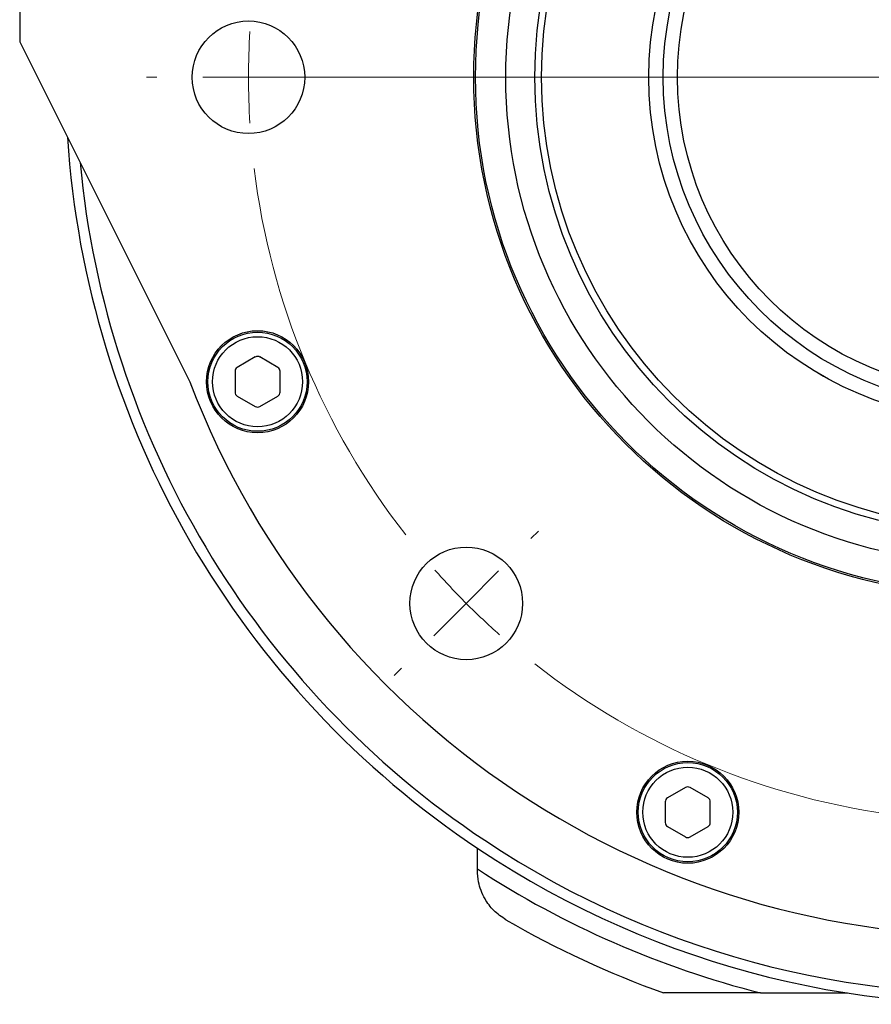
# Model space of a CAD drawing. Header units: inches. Extents: x 2.4 to 40.6, y 0.9 to 32.7.
# Tile 35 of 68: x 14 to 15.9, y 27.9 to 30. Entities that reach past the tile are written whole.
import ezdxf

# ---------------------------------------------------------------- set-up
doc = ezdxf.new("R2010")
doc.units = ezdxf.units.IN
doc.header["$MEASUREMENT"] = 0

# ---------------------------------------------------------------- blocks, each defined once
blk = doc.blocks.new('SW_CENTERMARKSYMBOL_0')
at = {"color": 0, "linetype": 'Continuous', "lineweight": 18}
for p, q in [((-0.6759, -1.1491), (-0.6989, -1.1491)), ((-0.4759, -1.1491), (-0.5759, -1.1491)), ((-0.4759, -1.1491), (-0.3759, -1.1491)), ((0.9491, -1.149), (-0.4522, -1.149)), ((-0.2759, -1.1491), (-0.2529, -1.1491)), ((0.1415, -2.1567), (0.1578, -2.1404)), ((0.0001, -2.2981), (0.0708, -2.2274)), ((0.0001, -2.2981), (-0.0706, -2.3688)), ((-0.1413, -2.4395), (-0.1576, -2.4558))]:
    blk.add_line(p, q, dxfattribs=at)
for start, end in [(176.4774, 180.0033), (180.0033, 183.5292), (187.0551, 217.9515), (221.4774, 225.0033), (225.0033, 228.5292), (232.0551, 262.9515)]:
    blk.add_arc((1.1491, -1.149), 1.625, start, end, dxfattribs=at)

msp = doc.modelspace()

# ---------------------------------------------------------------- linework, layer by layer
at = {"color": 7, "linetype": 'Continuous', "lineweight": 25}
for p, q in [((14.0325, 30.5328), (14.0325, 29.9785)), ((14.0325, 29.9785), (14.4044, 29.236)), ((14.5474, 29.29), (14.508, 29.2672)), ((14.5966, 29.2672), (14.5572, 29.29)), ((14.5031, 29.2587), (14.5031, 29.2133)), ((14.6015, 29.2133), (14.6015, 29.2587)), ((15.7896, 29.2474), (15.7759, 29.2553)), ((14.508, 29.2047), (14.5474, 29.182)), ((14.5572, 29.182), (14.5966, 29.2047)), ((15.4878, 28.3497), (15.4484, 28.327)), ((15.537, 28.327), (15.4976, 28.3497)), ((15.4435, 28.3184), (15.4435, 28.273)), ((15.5419, 28.273), (15.5419, 28.3184)), ((15.4484, 28.2645), (15.4878, 28.2417)), ((15.4976, 28.2417), (15.537, 28.2645)), ((15.0328, 28.1717), (15.0328, 28.2173)), ((15.0328, 28.1689), (15.0328, 28.1717)), ((15.6519, 27.901), (15.4398, 27.901)), ((15.6519, 27.901), (15.8416, 27.901))]:
    msp.add_line(p, q, dxfattribs=at)
for centre, radius in [((16.1575, 29.901), 1.1325), ((16.1575, 29.901), 1.1288), ((16.1575, 29.901), 1.0625), ((16.1575, 29.901), 0.9992), ((16.1575, 29.901), 0.9842), ((16.1575, 29.901), 0.75), ((16.1578, 29.901), 0.7188), ((16.1578, 29.901), 0.6875), ((14.5325, 29.9009), 0.123), ((14.5523, 29.236), 0.1115), ((14.5523, 29.236), 0.1083), ((14.5523, 29.236), 0.0984), ((15.0085, 28.7519), 0.123), ((15.4927, 28.2957), 0.1115), ((15.4927, 28.2957), 0.1083), ((15.4927, 28.2957), 0.0984)]:
    msp.add_circle(centre, radius, dxfattribs=at)
for centre, radius, start, end in [((16.1575, 29.901), 2.0248, 236.3668, 109.4123), ((16.1575, 29.901), 2.0017, 236.3668, 109.2262), ((16.1575, 29.901), 1.875, 200.7735, 134.2967), ((16.1575, 29.901), 2.0248, 183.7101, 236.3668), ((16.1575, 29.901), 2.0017, 185.3295, 236.3668), ((14.5523, 29.2814), 0.00984, 59.9967, 119.9967), ((14.5129, 29.2587), 0.00984, 119.9967, 179.9967), ((14.5917, 29.2587), 0.00984, 359.9967, 59.9967), ((14.5129, 29.2133), 0.00984, 179.9967, 239.9967), ((14.5917, 29.2133), 0.00984, 299.9967, 359.9967), ((14.5523, 29.1905), 0.00984, 239.9967, 299.9967), ((15.4927, 28.3412), 0.00984, 59.9967, 119.9967), ((15.4533, 28.3184), 0.00984, 119.9967, 179.9967), ((15.532, 28.3184), 0.00984, 359.9967, 59.9967), ((15.4533, 28.273), 0.00984, 179.9967, 239.9967), ((15.532, 28.273), 0.00984, 299.9967, 359.9967), ((15.4927, 28.2502), 0.00984, 239.9967, 299.9967), ((16.1578, 29.901), 2.063, 236.9533, 255.8039), ((16.1578, 29.901), 2.125, 240, 250.2501)]:
    msp.add_arc(centre, radius, start, end, dxfattribs=at)
msp.add_open_spline([(15.0953, 28.0607), (15.086, 28.0671), (15.0673, 28.08), (15.0461, 28.1094), (15.0345, 28.14), (15.0333, 28.1605), (15.0328, 28.1689)], degree=3, knots=[0, 0, 0, 0, 0.230984, 0.461002, 0.777486, 1, 1, 1, 1], dxfattribs=at)

# ---------------------------------------------------------------- block references
at = {"color": 7, "linetype": 'Continuous', "lineweight": 18}
msp.add_blockref('SW_CENTERMARKSYMBOL_0', (15.0084, 31.05), dxfattribs=at)

doc.saveas('drawing.dxf')
